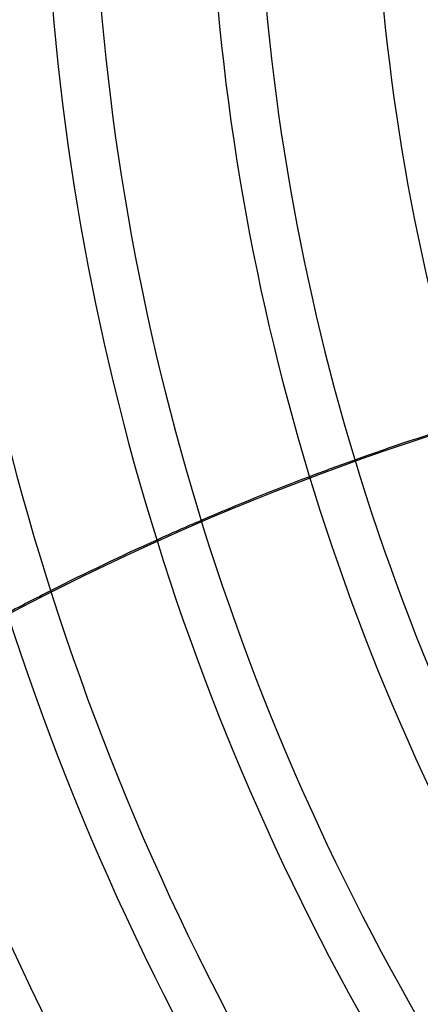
# Model space of a CAD drawing. Header units: millimetres. Extents: x -790 to 790, y -790 to 790.
# Tile 11 of 62: x -521 to -438, y -250 to -46. Entities that reach past the tile are written whole.
import ezdxf

# ---------------------------------------------------------------- set-up
doc = ezdxf.new("R2010")
doc.units = ezdxf.units.MM
doc.layers.add('HIDDEN', color=7, linetype='Continuous')
doc.layers.add('THICK', color=7, linetype='Continuous')

msp = doc.modelspace()

# ---------------------------------------------------------------- linework, layer by layer
at = {"layer": 'HIDDEN'}
for radius, start, end in [(682, 179.99998, 0), (625, 179.99998, 0), (677.5, 180.00002, 0), (620, 199.42291, 234.79165), (619.99, 199.42262, 234.79136)]:
    msp.add_arc((0, 0), radius, start, end, dxfattribs=at)
for centre, major_axis, start_param, end_param in [((-273.99, -646.86), (426.57, 340.18), 1.004743, 1.570796), ((-274.19, -646.62), (-426.57, -340.18), -1.904235, -1.88589), ((-274.19, -646.62), (-426.57, -340.18), -1.84147, -1.823043), ((-274.19, -646.62), (-426.57, -340.18), -1.778363, -1.759804)]:
    msp.add_ellipse(centre, major_axis=major_axis, ratio=0.987688, start_param=start_param, end_param=end_param, dxfattribs=at)
at = {"layer": 'THICK'}
for radius, start, end in [(732, 180.00002, 0), (677, 179.99998, 0), (584.69, 180.00002, 210.11), (574.71, 180.00002, 210.10152), (550.59, 180, 210.0797), (540.61, 180, 210.0701), (516.49, 180, 210.0453), (506.51, 180, 210.0344), (482.39, 180, 210.0061), (472.41, 180, 209.9936), (448.29, 180, 209.9609)]:
    msp.add_arc((0, 0), radius, start, end, dxfattribs=at)
for start_param, end_param in [(-1.94853, -1.904235), (-1.88589, -1.84147), (-1.823043, -1.778363)]:
    msp.add_ellipse((-274.19, -646.62), major_axis=(-426.57, -340.18), ratio=0.987688, start_param=start_param, end_param=end_param, dxfattribs=at)

doc.saveas('drawing.dxf')
